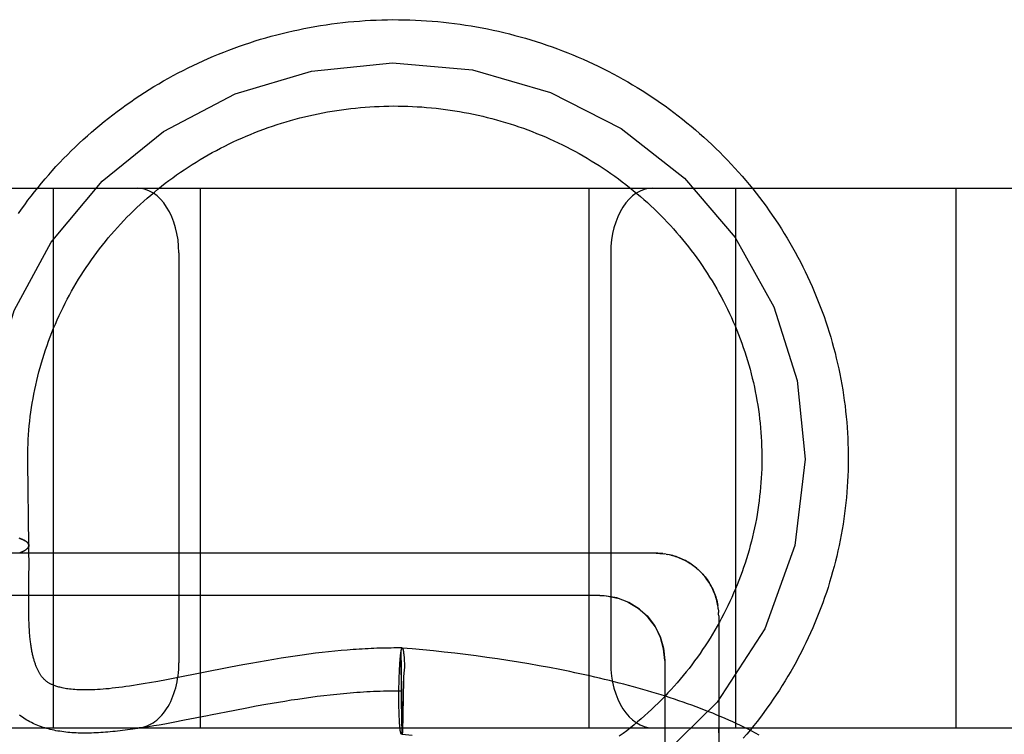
# Model space of a CAD drawing. Header units: inches. Extents: x 0 to 303, y 0 to 196.
# Tile 38 of 100: x 30.929 to 31.157, y 102.147 to 102.313. Entities that reach past the tile are written whole.
import ezdxf

# ---------------------------------------------------------------- set-up
doc = ezdxf.new("R2010")
doc.units = ezdxf.units.IN
doc.header["$LTSCALE"] = 16.67597
doc.header["$MEASUREMENT"] = 0
doc.linetypes.add('HIDDEN', pattern=[0.2, 0.1, -0.1])
doc.layers.add('DEFAULT_2', color=8, linetype='HIDDEN')

msp = doc.modelspace()

# ---------------------------------------------------------------- linework, layer by layer
at = {"layer": 'DEFAULT_2', "color": 8, "linetype": 'HIDDEN'}
for p, q in [((30.54628, 102.27386), (32.86128, 102.27386)), ((30.93728, 102.14886), (30.93728, 102.27386)), ((30.97128, 102.14886), (30.97128, 102.27386)), ((31.06128, 102.14886), (31.06128, 102.27386)), ((31.09528, 102.14886), (31.09528, 102.27386)), ((31.14628, 102.14886), (31.14628, 102.27386)), ((30.96628, 102.25886), (30.96628, 102.16386)), ((31.06628, 102.25886), (31.06628, 102.16386)), ((30.93128, 102.21037), (30.93128, 102.21136)), ((30.93153, 102.1911), (30.93128, 102.21037)), ((30.9298, 102.18956), (30.93051, 102.1899)), ((30.93158, 102.18754), (30.93157, 102.18898)), ((31.07834, 102.18919), (31.07878, 102.18914)), ((31.07912, 102.18909), (31.07873, 102.18914)), ((31.07913, 102.18908), (31.07948, 102.18902)), ((31.07989, 102.18894), (31.07951, 102.18902)), ((30.93158, 102.18619), (30.93158, 102.18754)), ((30.93155, 102.18139), (30.93157, 102.18428)), ((30.93157, 102.18428), (30.93158, 102.18619)), ((31.08616, 102.18583), (31.0865, 102.18553)), ((31.08646, 102.18557), (31.08679, 102.18527)), ((31.08675, 102.1853), (31.08706, 102.185)), ((31.08703, 102.18503), (31.08734, 102.18471)), ((30.93153, 102.17875), (30.93155, 102.18139)), ((31.06378, 102.17946), (30.84378, 102.17946)), ((30.93152, 102.17727), (30.93153, 102.17875)), ((30.93153, 102.17633), (30.93152, 102.17727)), ((30.93154, 102.17541), (30.93153, 102.17633)), ((30.93155, 102.17453), (30.93154, 102.17541)), ((31.09115, 102.17673), (31.09108, 102.17719)), ((31.09119, 102.17634), (31.09114, 102.17678)), ((30.93157, 102.17368), (30.93155, 102.17453)), ((31.09128, 102.17478), (31.09128, 101.98544)), ((30.99794, 102.1661), (30.9964, 102.1659)), ((30.99945, 102.16628), (30.99794, 102.1661)), ((31.00094, 102.16644), (30.99945, 102.16628)), ((31.0024, 102.16659), (31.00094, 102.16644)), ((31.00384, 102.16673), (31.0024, 102.16659)), ((31.01778, 102.16576), (31.01779, 102.16628)), ((31.01804, 102.14783), (31.01779, 102.16684)), ((31.01779, 102.16663), (31.01779, 102.16684)), ((31.01779, 102.16628), (31.01779, 102.16663)), ((31.02027, 102.16712), (31.01801, 102.16732)), ((31.01826, 102.16662), (31.01827, 102.16654)), ((31.02276, 102.16689), (31.02027, 102.16712)), ((31.02524, 102.16665), (31.02276, 102.16689)), ((31.02773, 102.16638), (31.02524, 102.16665)), ((31.03021, 102.1661), (31.02773, 102.16638)), ((31.03268, 102.1658), (31.03021, 102.1661)), ((30.98294, 102.16376), (30.98111, 102.16342)), ((30.98474, 102.16408), (30.98294, 102.16376)), ((30.9865, 102.16439), (30.98474, 102.16408)), ((30.98823, 102.16468), (30.9865, 102.16439)), ((30.98993, 102.16496), (30.98823, 102.16468)), ((30.99159, 102.16522), (30.98993, 102.16496)), ((30.99323, 102.16546), (30.99159, 102.16522)), ((30.99483, 102.16569), (30.99323, 102.16546)), ((30.9964, 102.1659), (30.99483, 102.16569)), ((31.01743, 102.16344), (31.01745, 102.16376)), ((31.01745, 102.16376), (31.01747, 102.16407)), ((31.01747, 102.16407), (31.01749, 102.16437)), ((31.01749, 102.16437), (31.01752, 102.16466)), ((31.01752, 102.16466), (31.01754, 102.16494)), ((31.01754, 102.16494), (31.01757, 102.1652)), ((31.01778, 102.16473), (31.01778, 102.16576)), ((31.01778, 102.16279), (31.01778, 102.16473)), ((31.01838, 102.16566), (31.0184, 102.16542)), ((31.01839, 102.16556), (31.01841, 102.1653)), ((31.01841, 102.1653), (31.01843, 102.16505)), ((31.01843, 102.16505), (31.01845, 102.16479)), ((31.01845, 102.16479), (31.01846, 102.16451)), ((31.01846, 102.16451), (31.01848, 102.16422)), ((31.01848, 102.16422), (31.0185, 102.16393)), ((31.0185, 102.16393), (31.01851, 102.16362)), ((31.03515, 102.16548), (31.03268, 102.1658)), ((31.0376, 102.16515), (31.03515, 102.16548)), ((31.04005, 102.1648), (31.0376, 102.16515)), ((31.04249, 102.16443), (31.04005, 102.1648)), ((31.04491, 102.16405), (31.04249, 102.16443)), ((31.04733, 102.16364), (31.04491, 102.16405)), ((31.07878, 102.16446), (31.07878, 101.99155)), ((30.97827, 102.16288), (30.96538, 102.16034)), ((30.98111, 102.16342), (30.97827, 102.16288)), ((31.01731, 102.16092), (31.01733, 102.16149)), ((31.01733, 102.16149), (31.01735, 102.16205)), ((31.01735, 102.16205), (31.01738, 102.16259)), ((31.01738, 102.16259), (31.01741, 102.16311)), ((31.01741, 102.16311), (31.01743, 102.16344)), ((31.0178, 102.15928), (31.01778, 102.16279)), ((31.01851, 102.16362), (31.01853, 102.1633)), ((31.01853, 102.1633), (31.01855, 102.1628)), ((31.01854, 102.16297), (31.01855, 102.1628)), ((31.04972, 102.16322), (31.04733, 102.16364)), ((31.0521, 102.16278), (31.04972, 102.16322)), ((30.96339, 102.15996), (30.96141, 102.15959)), ((30.96538, 102.16034), (30.96339, 102.15996)), ((31.01724, 102.15831), (31.01726, 102.15913)), ((31.01726, 102.15913), (31.01727, 102.15974)), ((31.01727, 102.15974), (31.01729, 102.16034)), ((31.01729, 102.16034), (31.01731, 102.16092)), ((31.01785, 102.15486), (31.0178, 102.15928)), ((31.01828, 102.15999), (31.01804, 102.14783)), ((31.01831, 102.16044), (31.01828, 102.15999)), ((31.01722, 102.15666), (31.01723, 102.15749)), ((31.01723, 102.15749), (31.01724, 102.15831)), ((30.98933, 102.15473), (30.98786, 102.15448)), ((30.99081, 102.15497), (30.98933, 102.15473)), ((30.99229, 102.15521), (30.99081, 102.15497)), ((30.99379, 102.15544), (30.99229, 102.15521)), ((30.99529, 102.15566), (30.99379, 102.15544)), ((30.9968, 102.15587), (30.99529, 102.15566)), ((30.99831, 102.15606), (30.9968, 102.15587)), ((30.99983, 102.15625), (30.99831, 102.15606)), ((31.01722, 102.15584), (31.01722, 102.15666)), ((31.01723, 102.15523), (31.01722, 102.15584)), ((31.01723, 102.15463), (31.01723, 102.15523)), ((31.01724, 102.15403), (31.01723, 102.15463)), ((31.0179, 102.1515), (31.01785, 102.15486)), ((30.9792, 102.15288), (30.97362, 102.15177)), ((30.98205, 102.15342), (30.9792, 102.15288)), ((30.98421, 102.15382), (30.98205, 102.15342)), ((30.98639, 102.15422), (30.98421, 102.15382)), ((30.98786, 102.15448), (30.98639, 102.15422)), ((31.01725, 102.15346), (31.01724, 102.15403)), ((31.01726, 102.15289), (31.01725, 102.15346)), ((31.01728, 102.15235), (31.01726, 102.15289)), ((31.01729, 102.15182), (31.01728, 102.15235)), ((30.96493, 102.15008), (30.963, 102.14972)), ((30.96755, 102.15058), (30.96493, 102.15008)), ((30.97293, 102.15164), (30.96755, 102.15058)), ((30.97362, 102.15177), (30.97293, 102.15164)), ((31.01731, 102.15131), (31.01729, 102.15182)), ((31.01733, 102.15099), (31.01731, 102.15131)), ((31.01734, 102.15068), (31.01733, 102.15099)), ((31.01736, 102.15037), (31.01734, 102.15068)), ((31.01738, 102.15008), (31.01736, 102.15037)), ((31.0174, 102.1498), (31.01738, 102.15008)), ((31.01793, 102.14968), (31.0179, 102.1515)), ((30.65628, 102.14886), (32.86128, 102.14886)), ((30.95801, 102.14887), (30.95679, 102.14868)), ((30.95923, 102.14907), (30.95801, 102.14887)), ((30.96048, 102.14927), (30.95923, 102.14907)), ((30.96173, 102.14949), (30.96048, 102.14927)), ((30.963, 102.14972), (30.96173, 102.14949)), ((31.01741, 102.14954), (31.0174, 102.1498)), ((31.01743, 102.14929), (31.01741, 102.14954)), ((31.01746, 102.14905), (31.01743, 102.14929)), ((31.01795, 102.14873), (31.01793, 102.14968)), ((31.01797, 102.14825), (31.01795, 102.14873)), ((31.01798, 102.14793), (31.01797, 102.14825)), ((31.01799, 102.14774), (31.01798, 102.14793)), ((31.01799, 102.14763), (31.01799, 102.14774)), ((31.01804, 102.14783), (31.01802, 102.14734)), ((31.018, 102.14754), (31.01799, 102.14763)), ((31.01802, 102.14734), (31.02028, 102.14713))]:
    msp.add_line(p, q, dxfattribs=at)
for points in [[(30.92911, 102.26796), (30.92983, 102.26899), (30.93058, 102.27002), (30.93133, 102.27104), (30.9321, 102.27204), (30.93288, 102.27304), (30.93367, 102.27403), (30.93448, 102.27501), (30.9353, 102.27598), (30.93613, 102.27695), (30.93697, 102.2779), (30.93782, 102.27884), (30.93869, 102.27977), (30.93957, 102.28069), (30.94046, 102.2816), (30.94136, 102.2825), (30.94228, 102.28339), (30.9432, 102.28426), (30.94414, 102.28513), (30.94508, 102.28599), (30.94604, 102.28683), (30.94701, 102.28766), (30.94799, 102.28848), (30.94898, 102.28929), (30.94998, 102.29009), (30.95099, 102.29088), (30.95201, 102.29165), (30.95304, 102.29241), (30.95408, 102.29316), (30.95513, 102.29389), (30.95619, 102.29462), (30.95725, 102.29533), (30.95833, 102.29603), (30.95942, 102.29671), (30.96051, 102.29738), (30.96161, 102.29804), (30.96272, 102.29869), (30.96384, 102.29932), (30.96497, 102.29994), (30.96611, 102.30055), (30.96725, 102.30114), (30.9684, 102.30172), (30.96956, 102.30228), (30.97072, 102.30283), (30.9719, 102.30337), (30.97307, 102.30389), (30.97426, 102.3044), (30.97545, 102.3049), (30.97665, 102.30538), (30.97785, 102.30584), (30.97906, 102.3063), (30.98028, 102.30673), (30.9815, 102.30716), (30.98273, 102.30756), (30.98396, 102.30796), (30.9852, 102.30834), (30.98644, 102.3087), (30.98768, 102.30905), (30.98893, 102.30938), (30.99019, 102.3097), (30.99145, 102.31001), (30.99271, 102.3103), (30.99398, 102.31057), (30.99525, 102.31083), (30.99652, 102.31107), (30.99779, 102.3113), (30.99907, 102.31151), (31.00036, 102.31171), (31.00164, 102.31189), (31.00292, 102.31206), (31.00421, 102.31221), (31.0055, 102.31235), (31.00679, 102.31247), (31.00809, 102.31258), (31.00938, 102.31267), (31.01068, 102.31274), (31.01197, 102.3128), (31.01327, 102.31284), (31.01457, 102.31287), (31.01586, 102.31289), (31.01716, 102.31288), (31.01846, 102.31286), (31.01976, 102.31283), (31.02105, 102.31278), (31.02235, 102.31272), (31.02364, 102.31264), (31.02494, 102.31254), (31.02623, 102.31243), (31.02752, 102.3123), (31.02881, 102.31216), (31.0301, 102.312), (31.03138, 102.31183), (31.03266, 102.31164), (31.03394, 102.31144), (31.03522, 102.31122), (31.0365, 102.31099), (31.03777, 102.31074), (31.03904, 102.31047), (31.0403, 102.31019), (31.04156, 102.3099), (31.04282, 102.30959), (31.04407, 102.30926), (31.04532, 102.30893), (31.04657, 102.30857), (31.04781, 102.3082), (31.04904, 102.30782), (31.05027, 102.30742), (31.05149, 102.30701), (31.05271, 102.30658), (31.05393, 102.30614), (31.05513, 102.30568), (31.05634, 102.30521), (31.05753, 102.30472), (31.05872, 102.30422), (31.05991, 102.30371), (31.06108, 102.30318), (31.06225, 102.30264), (31.06341, 102.30208), (31.06457, 102.30151), (31.06572, 102.30093), (31.06686, 102.30033), (31.06799, 102.29972), (31.06911, 102.2991), (31.07023, 102.29846), (31.07134, 102.29781), (31.07244, 102.29715), (31.07353, 102.29647), (31.07461, 102.29578), (31.07568, 102.29508), (31.07675, 102.29436), (31.0778, 102.29363), (31.07885, 102.29289), (31.07988, 102.29214), (31.08091, 102.29137), (31.08193, 102.2906), (31.08293, 102.28981), (31.08393, 102.28901), (31.08491, 102.28819), (31.08589, 102.28737), (31.08685, 102.28653), (31.08781, 102.28569), (31.08875, 102.28483), (31.08968, 102.28396), (31.0906, 102.28307), (31.09151, 102.28218), (31.09241, 102.28128), (31.0933, 102.28037), (31.09417, 102.27944), (31.09503, 102.27851), (31.09588, 102.27756), (31.09672, 102.27661), (31.09755, 102.27565)], [(30.92128, 102.21024), (30.92287, 102.22804), (30.92813, 102.2455), (30.93669, 102.26134), (30.94852, 102.27551), (30.96274, 102.28697), (30.97931, 102.29567), (30.99701, 102.30098), (31.01578, 102.30288), (31.03424, 102.30123), (31.05233, 102.29604), (31.06871, 102.28768), (31.08334, 102.27619), (31.09513, 102.26241), (31.10405, 102.24638), (31.10944, 102.22929), (31.11128, 102.21104)], [(30.93128, 102.21136), (30.93129, 102.21248), (30.93131, 102.21354), (30.93134, 102.2146), (30.9314, 102.21566), (30.93146, 102.21671), (30.93154, 102.21777), (30.93163, 102.21883), (30.93174, 102.21988), (30.93187, 102.22093), (30.932, 102.22198), (30.93215, 102.22303), (30.93232, 102.22408), (30.9325, 102.22512), (30.93269, 102.22616), (30.9329, 102.2272), (30.93312, 102.22824), (30.93336, 102.22927), (30.9336, 102.2303), (30.93387, 102.23133), (30.93415, 102.23235), (30.93444, 102.23338), (30.93474, 102.23439), (30.93506, 102.23541), (30.93539, 102.23641), (30.93574, 102.23742), (30.9361, 102.23842), (30.93647, 102.23941), (30.93686, 102.2404), (30.93726, 102.24139), (30.93767, 102.24237), (30.93809, 102.24335), (30.93853, 102.24432), (30.93899, 102.24528), (30.93945, 102.24624), (30.93993, 102.24719), (30.94042, 102.24814), (30.94092, 102.24908), (30.94144, 102.25001), (30.94197, 102.25094), (30.94251, 102.25186), (30.94306, 102.25277), (30.94363, 102.25368), (30.94421, 102.25458), (30.9448, 102.25547), (30.9454, 102.25635), (30.94601, 102.25723), (30.94664, 102.2581), (30.94727, 102.25896), (30.94792, 102.25982), (30.94858, 102.26066), (30.94925, 102.2615), (30.94994, 102.26233), (30.95063, 102.26315), (30.95134, 102.26396), (30.95205, 102.26476), (30.95278, 102.26555), (30.95351, 102.26633), (30.95426, 102.26711), (30.95502, 102.26787), (30.95579, 102.26863), (30.95656, 102.26938), (30.95735, 102.27011), (30.95815, 102.27084), (30.95896, 102.27156), (30.95977, 102.27226), (30.9606, 102.27296), (30.96143, 102.27364), (30.96228, 102.27432), (30.96313, 102.27498), (30.96399, 102.27564), (30.96487, 102.27628), (30.96575, 102.27691), (30.96663, 102.27753), (30.96753, 102.27814), (30.96843, 102.27874), (30.96935, 102.27933), (30.97027, 102.27991), (30.97119, 102.28047), (30.97213, 102.28102), (30.97307, 102.28157), (30.97402, 102.2821), (30.97498, 102.28261), (30.97594, 102.28312), (30.97691, 102.28361), (30.97789, 102.2841), (30.97887, 102.28457), (30.97986, 102.28502), (30.98086, 102.28547), (30.98186, 102.2859), (30.98286, 102.28632), (30.98388, 102.28673), (30.98489, 102.28712), (30.98592, 102.28751), (30.98695, 102.28788), (30.98798, 102.28823), (30.98902, 102.28858), (30.99006, 102.28891), (30.99111, 102.28923), (30.99216, 102.28953), (30.99321, 102.28983), (30.99427, 102.29011), (30.99533, 102.29037), (30.9964, 102.29062), (30.99747, 102.29086), (30.99854, 102.29109), (30.99961, 102.2913), (31.00069, 102.2915), (31.00177, 102.29169), (31.00285, 102.29186), (31.00394, 102.29202), (31.00503, 102.29217), (31.00612, 102.2923), (31.00721, 102.29242), (31.0083, 102.29253), (31.00939, 102.29262), (31.01049, 102.2927), (31.01158, 102.29276), (31.01268, 102.29281), (31.01377, 102.29285), (31.01487, 102.29287), (31.01597, 102.29289), (31.01707, 102.29288), (31.01816, 102.29287), (31.01926, 102.29284), (31.02036, 102.29279), (31.02145, 102.29273), (31.02255, 102.29266), (31.02364, 102.29258), (31.02474, 102.29248), (31.02583, 102.29237), (31.02692, 102.29224), (31.02801, 102.29211), (31.02909, 102.29195), (31.03018, 102.29179), (31.03126, 102.29161), (31.03234, 102.29142), (31.03341, 102.29121), (31.03449, 102.29099), (31.03556, 102.29076), (31.03663, 102.29052), (31.03769, 102.29026), (31.03875, 102.28998), (31.03981, 102.2897), (31.04086, 102.2894), (31.04191, 102.28909), (31.04296, 102.28877), (31.044, 102.28843), (31.04503, 102.28808), (31.04606, 102.28772), (31.04709, 102.28734), (31.04811, 102.28695), (31.04912, 102.28655), (31.05014, 102.28614), (31.05114, 102.28571), (31.05214, 102.28527), (31.05313, 102.28482), (31.05412, 102.28436), (31.0551, 102.28388), (31.05607, 102.2834), (31.05704, 102.2829), (31.058, 102.28239), (31.05896, 102.28186), (31.0599, 102.28133), (31.06084, 102.28078), (31.06177, 102.28022), (31.0627, 102.27965), (31.06362, 102.27907), (31.06452, 102.27848), (31.06542, 102.27787), (31.06632, 102.27726), (31.0672, 102.27663), (31.06808, 102.276), (31.06895, 102.27535), (31.0698, 102.27469), (31.07065, 102.27402), (31.07149, 102.27334), (31.07233, 102.27265), (31.07315, 102.27195), (31.07396, 102.27124), (31.07476, 102.27052), (31.07556, 102.26979), (31.07634, 102.26904), (31.07711, 102.26829), (31.07788, 102.26753), (31.07863, 102.26676), (31.07937, 102.26599), (31.0801, 102.2652), (31.08083, 102.2644), (31.08154, 102.26359), (31.08224, 102.26278), (31.08293, 102.26195), (31.0836, 102.26112), (31.08427, 102.26028), (31.08492, 102.25943), (31.08557, 102.25858), (31.0862, 102.25771), (31.08682, 102.25684), (31.08743, 102.25596), (31.08803, 102.25507)], [(31.09755, 102.27565), (31.09836, 102.27467), (31.09916, 102.27369), (31.09995, 102.2727), (31.10073, 102.27169), (31.10149, 102.27068), (31.10224, 102.26966), (31.10298, 102.26863), (31.1037, 102.2676), (31.10441, 102.26655), (31.10511, 102.26549), (31.10579, 102.26443), (31.10646, 102.26336), (31.10712, 102.26228), (31.10776, 102.26119), (31.10839, 102.2601), (31.109, 102.259), (31.1096, 102.25789), (31.11019, 102.25678), (31.11076, 102.25565), (31.11132, 102.25453), (31.11186, 102.25339), (31.11239, 102.25225), (31.1129, 102.2511), (31.1134, 102.24995), (31.11388, 102.24879), (31.11435, 102.24762), (31.11481, 102.24645), (31.11525, 102.24528), (31.11567, 102.24409), (31.11608, 102.24291), (31.11647, 102.24172), (31.11685, 102.24052), (31.11722, 102.23932), (31.11757, 102.23812), (31.1179, 102.23691), (31.11822, 102.2357), (31.11852, 102.23448), (31.11881, 102.23326), (31.11908, 102.23204), (31.11933, 102.23081), (31.11957, 102.22959), (31.1198, 102.22836), (31.12, 102.22712), (31.1202, 102.22589), (31.12037, 102.22465), (31.12054, 102.22341), (31.12068, 102.22217), (31.12081, 102.22092), (31.12092, 102.21968), (31.12102, 102.21843), (31.1211, 102.21718), (31.12117, 102.21593), (31.12122, 102.21469), (31.12126, 102.21344), (31.12127, 102.21219), (31.12128, 102.21136)], [(31.08803, 102.25507), (31.08861, 102.25417), (31.08918, 102.25327), (31.08974, 102.25236), (31.09029, 102.25144), (31.09083, 102.25052), (31.09135, 102.24959), (31.09186, 102.24865), (31.09236, 102.24771), (31.09284, 102.24676), (31.09332, 102.2458), (31.09378, 102.24484), (31.09422, 102.24388), (31.09466, 102.2429), (31.09508, 102.24193), (31.09548, 102.24094), (31.09588, 102.23996), (31.09626, 102.23896), (31.09662, 102.23796), (31.09698, 102.23696), (31.09732, 102.23596), (31.09764, 102.23495), (31.09795, 102.23393), (31.09825, 102.23291), (31.09854, 102.23189), (31.09881, 102.23086), (31.09907, 102.22983), (31.09931, 102.2288), (31.09954, 102.22777), (31.09975, 102.22673), (31.09995, 102.22569), (31.10014, 102.22464), (31.10031, 102.2236), (31.10047, 102.22255), (31.10062, 102.2215), (31.10075, 102.22045), (31.10086, 102.2194), (31.10097, 102.21834), (31.10105, 102.21729), (31.10113, 102.21623), (31.10118, 102.21518), (31.10123, 102.21412), (31.10126, 102.21306), (31.10128, 102.212), (31.10128, 102.21136)], [(31.11128, 102.21104), (31.10892, 102.19108), (31.10195, 102.17181), (31.09093, 102.15476), (31.07606, 102.14023), (31.05822, 102.12923), (31.03862, 102.1224), (31.01744, 102.11984)], [(31.10128, 102.21136), (31.10128, 102.21094), (31.10126, 102.20988), (31.10124, 102.20882), (31.1012, 102.20777), (31.10114, 102.20671), (31.10107, 102.20565), (31.10098, 102.2046), (31.10089, 102.20354), (31.10077, 102.20249), (31.10065, 102.20144), (31.1005, 102.20039), (31.10035, 102.19934), (31.10018, 102.19829), (31.1, 102.19725), (31.0998, 102.19621), (31.09959, 102.19517), (31.09936, 102.19414), (31.09912, 102.1931), (31.09886, 102.19207), (31.0986, 102.19105), (31.09832, 102.19002), (31.09802, 102.189), (31.09771, 102.18799), (31.09739, 102.18698), (31.09705, 102.18597), (31.0967, 102.18497), (31.09634, 102.18397), (31.09596, 102.18298), (31.09557, 102.18199), (31.09516, 102.181), (31.09475, 102.18002), (31.09432, 102.17905), (31.09387, 102.17808), (31.09342, 102.17712), (31.09295, 102.17616), (31.09247, 102.17521), (31.09197, 102.17427), (31.09146, 102.17333), (31.09094, 102.1724), (31.09041, 102.17147), (31.08986, 102.17056), (31.08931, 102.16964), (31.08874, 102.16874), (31.08816, 102.16784), (31.08756, 102.16695), (31.08696, 102.16607), (31.08634, 102.1652), (31.08571, 102.16433), (31.08507, 102.16347), (31.08441, 102.16262), (31.08375, 102.16178), (31.08308, 102.16094), (31.08239, 102.16012), (31.08169, 102.1593), (31.08098, 102.15849), (31.08027, 102.1577), (31.07954, 102.15691), (31.0788, 102.15612), (31.07805, 102.15535), (31.07728, 102.15459), (31.07651, 102.15384), (31.07573, 102.1531), (31.07494, 102.15236), (31.07414, 102.15164), (31.07333, 102.15093), (31.07251, 102.15022), (31.07168, 102.14953), (31.07084, 102.14885), (31.07, 102.14818), (31.06914, 102.14752), (31.06827, 102.14687)], [(31.12128, 102.21136), (31.12128, 102.21094), (31.12126, 102.20969), (31.12123, 102.20844), (31.12119, 102.20719), (31.12113, 102.20594), (31.12105, 102.20469), (31.12096, 102.20344), (31.12085, 102.2022), (31.12072, 102.20095), (31.12058, 102.19971), (31.12043, 102.19847), (31.12026, 102.19723), (31.12007, 102.19599), (31.11986, 102.19476), (31.11965, 102.19353), (31.11941, 102.1923), (31.11916, 102.19107), (31.11889, 102.18985), (31.11861, 102.18863), (31.11832, 102.18741), (31.118, 102.1862), (31.11767, 102.18499), (31.11733, 102.18378), (31.11697, 102.18258), (31.1166, 102.18138), (31.11621, 102.18019), (31.1158, 102.179), (31.11538, 102.17782), (31.11495, 102.17664), (31.1145, 102.17547), (31.11404, 102.1743), (31.11356, 102.17314), (31.11306, 102.17199), (31.11255, 102.17084), (31.11203, 102.16969), (31.11149, 102.16855), (31.11094, 102.16742), (31.11037, 102.1663), (31.10979, 102.16518), (31.10919, 102.16407), (31.10858, 102.16297), (31.10796, 102.16187), (31.10732, 102.16078), (31.10667, 102.1597), (31.10601, 102.15863), (31.10533, 102.15756), (31.10463, 102.1565), (31.10393, 102.15545), (31.10321, 102.15441), (31.10247, 102.15338), (31.10173, 102.15236), (31.10097, 102.15134), (31.1002, 102.15034), (31.09941, 102.14934), (31.09862, 102.14835), (31.09781, 102.14738), (31.09698, 102.14641)], [(30.93153, 102.1911), (30.93153, 102.19115), (30.93152, 102.1912), (30.93151, 102.19126), (30.93149, 102.19131), (30.93148, 102.19137), (30.93145, 102.19142), (30.93142, 102.19148), (30.93139, 102.19153), (30.93136, 102.19158), (30.93132, 102.19164), (30.93127, 102.19169), (30.93122, 102.19174), (30.93117, 102.1918), (30.93111, 102.19185), (30.93105, 102.1919), (30.93099, 102.19195), (30.93092, 102.192), (30.93085, 102.19206), (30.93077, 102.19211), (30.93069, 102.19216), (30.9306, 102.19221), (30.93051, 102.19225), (30.93042, 102.1923), (30.93032, 102.19235), (30.93022, 102.1924), (30.93012, 102.19244), (30.93001, 102.19249), (30.9299, 102.19254), (30.92979, 102.19258), (30.92967, 102.19262), (30.92955, 102.19267), (30.92942, 102.19271), (30.92929, 102.19275)], [(30.92935, 102.19274), (30.92948, 102.1927), (30.9296, 102.19266), (30.92972, 102.19261), (30.92984, 102.19257), (30.92995, 102.19252), (30.93006, 102.19248), (30.93017, 102.19243), (30.93027, 102.19239), (30.93037, 102.19234), (30.93046, 102.19229), (30.93055, 102.19224), (30.93064, 102.19219), (30.93072, 102.19215), (30.9308, 102.1921), (30.93088, 102.19205), (30.93095, 102.19199), (30.93102, 102.19194), (30.93108, 102.19189), (30.93114, 102.19184), (30.93119, 102.19179), (30.93125, 102.19173), (30.93129, 102.19168), (30.93134, 102.19163), (30.93137, 102.19157), (30.93141, 102.19152), (30.93144, 102.19147), (30.93147, 102.19141), (30.93149, 102.19136), (30.93151, 102.1913), (30.93152, 102.19125), (30.93153, 102.19119), (30.93154, 102.19114)], [(30.93051, 102.1899), (30.9306, 102.18995), (30.93069, 102.19), (30.93077, 102.19006), (30.93085, 102.19011), (30.93092, 102.19016), (30.93099, 102.19021), (30.93105, 102.19027), (30.93111, 102.19032), (30.93117, 102.19038), (30.93122, 102.19043), (30.93127, 102.19048), (30.93132, 102.19054), (30.93136, 102.19059), (30.93139, 102.19065), (30.93142, 102.1907), (30.93145, 102.19076), (30.93148, 102.19081), (30.93149, 102.19087), (30.93151, 102.19092), (30.93152, 102.19098), (30.93153, 102.19103), (30.93153, 102.19109)], [(30.93154, 102.19111), (30.93154, 102.19108), (30.93153, 102.19103), (30.93153, 102.19097), (30.93152, 102.19092), (30.9315, 102.19086), (30.93148, 102.19081), (30.93146, 102.19075), (30.93143, 102.1907), (30.9314, 102.19064), (30.93136, 102.19059), (30.93132, 102.19053), (30.93127, 102.19048), (30.93122, 102.19043), (30.93117, 102.19037), (30.93111, 102.19032), (30.93105, 102.19027)], [(30.93157, 102.18898), (30.93156, 102.18974), (30.93155, 102.19052), (30.93154, 102.19111)], [(31.07678, 102.18928), (30.85241, 102.18928)], [(30.92943, 102.18942), (30.92956, 102.18947), (30.92968, 102.18952), (30.9298, 102.18956)], [(30.92977, 102.18955), (30.92989, 102.1896), (30.93, 102.18965), (30.93011, 102.1897)], [(30.93022, 102.18975), (30.93032, 102.1898), (30.93042, 102.18985), (30.93051, 102.1899)], [(31.07678, 102.18928), (31.07695, 102.18928), (31.07731, 102.18927), (31.07767, 102.18925), (31.07805, 102.18922), (31.07842, 102.18918)], [(31.07834, 102.18919), (31.07795, 102.18923), (31.07756, 102.18925), (31.07717, 102.18927), (31.07678, 102.18928)], [(31.08616, 102.18583), (31.08586, 102.18608), (31.08555, 102.18632), (31.08524, 102.18655), (31.08491, 102.18678), (31.08459, 102.18699), (31.08425, 102.1872), (31.08391, 102.1874), (31.08357, 102.18759), (31.08322, 102.18777), (31.08286, 102.18794), (31.0825, 102.1881), (31.08214, 102.18825), (31.08177, 102.18839), (31.0814, 102.18852), (31.08103, 102.18864), (31.08065, 102.18875), (31.08027, 102.18885), (31.07984, 102.18895)], [(31.08021, 102.18886), (31.08058, 102.18877), (31.08093, 102.18867), (31.08128, 102.18856), (31.08162, 102.18844), (31.08197, 102.18831), (31.08232, 102.18817), (31.08267, 102.18802), (31.08301, 102.18787), (31.08335, 102.1877), (31.08368, 102.18753), (31.08401, 102.18734), (31.08434, 102.18715), (31.08466, 102.18694), (31.08498, 102.18673), (31.0853, 102.18651), (31.08561, 102.18628), (31.08591, 102.18604), (31.08621, 102.18579)], [(31.08731, 102.18475), (31.08761, 102.18441), (31.08787, 102.18411), (31.08812, 102.1838), (31.08836, 102.1835), (31.08859, 102.18318), (31.08883, 102.18284), (31.08905, 102.18249), (31.08926, 102.18215), (31.08946, 102.1818), (31.08965, 102.18145), (31.08983, 102.1811), (31.09001, 102.18072), (31.09017, 102.18033), (31.09032, 102.17996), (31.09046, 102.17958), (31.09059, 102.17919), (31.09071, 102.17879), (31.09082, 102.17839), (31.09092, 102.178), (31.091, 102.17759), (31.09108, 102.17719)], [(31.09109, 102.17712), (31.09102, 102.1775), (31.09094, 102.17789), (31.09085, 102.17827), (31.09075, 102.17865), (31.09064, 102.17903), (31.09052, 102.1794), (31.09039, 102.17977), (31.09025, 102.18014), (31.0901, 102.1805), (31.08994, 102.18086), (31.08977, 102.18121), (31.08959, 102.18156), (31.0894, 102.18191), (31.0892, 102.18225), (31.089, 102.18258), (31.08878, 102.18291), (31.08856, 102.18323), (31.08832, 102.18355), (31.08808, 102.18386), (31.08783, 102.18416), (31.08757, 102.18446)], [(31.06378, 102.17946), (31.06534, 102.17938), (31.06788, 102.17889)], [(31.07878, 102.16446), (31.07854, 102.16713), (31.07781, 102.16975), (31.07663, 102.1722), (31.07499, 102.17442), (31.07293, 102.17635), (31.07049, 102.17788), (31.06771, 102.17894), (31.06474, 102.17943), (31.06378, 102.17946)], [(31.07033, 102.17796), (31.07263, 102.17658), (31.07469, 102.17476), (31.07641, 102.17255), (31.07771, 102.17002), (31.07851, 102.16728), (31.07878, 102.16446)], [(31.09119, 102.17638), (31.09123, 102.17596), (31.09126, 102.17555)], [(31.09128, 102.17478), (31.09127, 102.17517), (31.09126, 102.17556)], [(30.96141, 102.15959), (30.95946, 102.15925), (30.95851, 102.15908), (30.95757, 102.15893), (30.95665, 102.15878), (30.95575, 102.15864), (30.95488, 102.15851), (30.95402, 102.15838), (30.95319, 102.15827), (30.95238, 102.15817), (30.9516, 102.15807), (30.95084, 102.15799), (30.9501, 102.15791), (30.9494, 102.15785), (30.94871, 102.15779), (30.94805, 102.15774), (30.94742, 102.1577), (30.94681, 102.15767), (30.94622, 102.15764), (30.94565, 102.15762), (30.9451, 102.15761), (30.94457, 102.15761), (30.94406, 102.15761), (30.94356, 102.15762), (30.94309, 102.15764), (30.94264, 102.15766), (30.9422, 102.15769), (30.94178, 102.15772), (30.94137, 102.15776), (30.94098, 102.15781), (30.9406, 102.15786), (30.94025, 102.15791), (30.93991, 102.15796), (30.93959, 102.15802), (30.93928, 102.15809), (30.939, 102.15815), (30.93873, 102.15822), (30.93847, 102.15828), (30.93824, 102.15835), (30.93802, 102.15842), (30.93781, 102.15849), (30.93761, 102.15856), (30.93742, 102.15863), (30.93724, 102.1587), (30.93707, 102.15877), (30.93691, 102.15884), (30.93676, 102.15891), (30.93662, 102.15898), (30.93648, 102.15906), (30.93634, 102.15913), (30.93621, 102.15921), (30.93609, 102.15928), (30.93597, 102.15936), (30.93585, 102.15944), (30.93574, 102.15952), (30.93563, 102.1596), (30.93553, 102.15968), (30.93542, 102.15977), (30.93532, 102.15986), (30.93522, 102.15995), (30.93513, 102.16004), (30.93503, 102.16013), (30.93494, 102.16023), (30.93485, 102.16033), (30.93476, 102.16043), (30.93467, 102.16053), (30.93458, 102.16064), (30.9345, 102.16076), (30.93441, 102.16087), (30.93433, 102.16099), (30.93424, 102.16111), (30.93416, 102.16124), (30.93408, 102.16137), (30.93399, 102.16151), (30.93391, 102.16165), (30.93383, 102.16179), (30.93375, 102.16194), (30.93368, 102.1621), (30.9336, 102.16225), (30.93352, 102.16241), (30.93345, 102.16258), (30.93338, 102.16274), (30.93331, 102.16291), (30.93324, 102.16308), (30.93317, 102.16325), (30.9331, 102.16343), (30.93304, 102.16361), (30.93298, 102.16379), (30.93291, 102.16398), (30.93285, 102.16417), (30.93279, 102.16437), (30.93273, 102.16457), (30.93268, 102.16477), (30.93262, 102.16498), (30.93256, 102.16519), (30.93251, 102.1654), (30.93246, 102.16562), (30.93241, 102.16585), (30.93236, 102.16608), (30.93231, 102.16631), (30.93226, 102.16655), (30.93221, 102.1668), (30.93217, 102.16704), (30.93212, 102.1673), (30.93208, 102.16756), (30.93204, 102.16782), (30.932, 102.16809), (30.93196, 102.16837), (30.93193, 102.16865), (30.93189, 102.16894), (30.93186, 102.16923), (30.93183, 102.16952), (30.9318, 102.16981), (30.93177, 102.1701), (30.93175, 102.1704), (30.93172, 102.1707), (30.9317, 102.17102), (30.93168, 102.17137), (30.93166, 102.17172), (30.93164, 102.17209), (30.93162, 102.17247), (30.9316, 102.17287), (30.93159, 102.17327), (30.93157, 102.17368)], [(31.01801, 102.16734), (31.0174, 102.16734), (31.01674, 102.16734), (31.01609, 102.16734), (31.01543, 102.16733), (31.01478, 102.16732), (31.01412, 102.16731), (31.01346, 102.1673), (31.01279, 102.16728), (31.01212, 102.16726), (31.01145, 102.16723), (31.01078, 102.1672), (31.0101, 102.16717), (31.00942, 102.16713), (31.00874, 102.1671), (31.00805, 102.16705), (31.00736, 102.16701), (31.00667, 102.16696), (31.00597, 102.16691), (31.00526, 102.16685), (31.00384, 102.16673)], [(31.01757, 102.1652), (31.01759, 102.16545), (31.0176, 102.16557), (31.01762, 102.16568), (31.01763, 102.16579), (31.01764, 102.1659), (31.01766, 102.16601), (31.01767, 102.16611), (31.01768, 102.16621), (31.0177, 102.1663), (31.01771, 102.16639), (31.01772, 102.16647), (31.01774, 102.16656), (31.01775, 102.16663), (31.01777, 102.16671), (31.01778, 102.16678), (31.01779, 102.16684)], [(31.01779, 102.16684), (31.01781, 102.16691), (31.01782, 102.16696), (31.01784, 102.16702), (31.01785, 102.16707), (31.01786, 102.16711), (31.01788, 102.16715), (31.01789, 102.16719), (31.01791, 102.16722), (31.01792, 102.16725), (31.01793, 102.16727), (31.01795, 102.1673), (31.01796, 102.16731), (31.01798, 102.16732), (31.01799, 102.16733), (31.01801, 102.16734), (31.01801, 102.16734)], [(31.01779, 102.16684), (31.01781, 102.1669), (31.01782, 102.16696), (31.01784, 102.16701), (31.01785, 102.16706), (31.01786, 102.1671), (31.01788, 102.16714), (31.01789, 102.16718), (31.01791, 102.16721), (31.01792, 102.16724), (31.01793, 102.16726), (31.01795, 102.16728), (31.01796, 102.1673), (31.01798, 102.16731), (31.01799, 102.16732), (31.01801, 102.16732)], [(31.01801, 102.16734), (31.01802, 102.16733), (31.01803, 102.16733), (31.01805, 102.16732), (31.01806, 102.16731), (31.01808, 102.16729), (31.01809, 102.16727), (31.0181, 102.16724), (31.01812, 102.16721), (31.01813, 102.16718), (31.01814, 102.16714), (31.01816, 102.1671), (31.01817, 102.16706), (31.01818, 102.16701), (31.0182, 102.16695), (31.01821, 102.16689), (31.01822, 102.16683), (31.01824, 102.16677), (31.01825, 102.1667)], [(31.01801, 102.16732), (31.01802, 102.16732), (31.01803, 102.16731), (31.01805, 102.1673), (31.01806, 102.16729), (31.01807, 102.16727), (31.01809, 102.16725), (31.0181, 102.16722), (31.01812, 102.16719)], [(31.01825, 102.16667), (31.01826, 102.1666), (31.01827, 102.16652), (31.01828, 102.16644), (31.0183, 102.16636), (31.01831, 102.16627), (31.01832, 102.16617), (31.01833, 102.16608), (31.01834, 102.16598), (31.01835, 102.16587), (31.01836, 102.16577), (31.01838, 102.16566)], [(31.01855, 102.1628), (31.01852, 102.16268), (31.0185, 102.16257), (31.01848, 102.16244), (31.01846, 102.16231), (31.01844, 102.16218), (31.01843, 102.16204), (31.01841, 102.16189), (31.0184, 102.16174), (31.01838, 102.16159), (31.01837, 102.16143), (31.01836, 102.16127), (31.01834, 102.16111), (31.01833, 102.16095), (31.01832, 102.16078), (31.01831, 102.16044)], [(31.10065, 102.14716), (31.09981, 102.14762), (31.09897, 102.14806), (31.09811, 102.1485), (31.09724, 102.14893), (31.09636, 102.14936), (31.09548, 102.14978), (31.09458, 102.1502), (31.09367, 102.15061), (31.09275, 102.15102), (31.09183, 102.15142), (31.09089, 102.15181), (31.08995, 102.1522), (31.08899, 102.15258), (31.08803, 102.15296), (31.08706, 102.15334), (31.08608, 102.1537), (31.08509, 102.15407), (31.08409, 102.15442), (31.08309, 102.15478), (31.08207, 102.15513), (31.08105, 102.15547), (31.08002, 102.15581), (31.07899, 102.15614), (31.07794, 102.15647), (31.07689, 102.15679), (31.07583, 102.15711), (31.07476, 102.15743), (31.07369, 102.15774), (31.07261, 102.15805), (31.07152, 102.15835), (31.07043, 102.15864), (31.06933, 102.15894), (31.06822, 102.15922), (31.0671, 102.15951), (31.06598, 102.15979), (31.06486, 102.16006), (31.06372, 102.16033), (31.06259, 102.16059), (31.06144, 102.16086), (31.06029, 102.16111), (31.05914, 102.16136), (31.05798, 102.16161), (31.05681, 102.16185), (31.05564, 102.16209), (31.05447, 102.16233), (31.0521, 102.16278)], [(31.01792, 102.15734), (31.0172, 102.15734), (31.01649, 102.15734), (31.01577, 102.15734), (31.01506, 102.15733), (31.01434, 102.15731), (31.01363, 102.1573), (31.01292, 102.15728), (31.01214, 102.15725), (31.01136, 102.15722), (31.01059, 102.15718), (31.00981, 102.15714), (31.00904, 102.1571), (31.00827, 102.15705), (31.00749, 102.15699), (31.00672, 102.15693), (31.00595, 102.15687), (31.00518, 102.15681), (31.00441, 102.15674), (31.00365, 102.15667), (31.00288, 102.15659), (31.00211, 102.15651), (31.00135, 102.15643), (30.99983, 102.15625)], [(30.95679, 102.14868), (30.9556, 102.14851), (30.955, 102.14842), (30.95441, 102.14835), (30.95383, 102.14827), (30.95325, 102.1482), (30.95267, 102.14813), (30.95209, 102.14807), (30.95153, 102.148), (30.95096, 102.14795), (30.9504, 102.1479), (30.94984, 102.14785), (30.94929, 102.1478), (30.94874, 102.14776), (30.94819, 102.14773), (30.94765, 102.1477), (30.94712, 102.14767), (30.94659, 102.14765), (30.94606, 102.14763), (30.94554, 102.14762), (30.94502, 102.14761), (30.94451, 102.14761), (30.944, 102.14761), (30.94349, 102.14762), (30.94299, 102.14764), (30.9425, 102.14766), (30.94201, 102.14768), (30.94152, 102.14771), (30.94104, 102.14775), (30.94057, 102.14779), (30.9401, 102.14784), (30.93963, 102.1479), (30.93917, 102.14796), (30.93871, 102.14803), (30.93826, 102.1481), (30.93782, 102.14818), (30.93738, 102.14827), (30.93694, 102.14836), (30.93651, 102.14846), (30.93609, 102.14857), (30.93567, 102.14868), (30.93525, 102.1488), (30.93484, 102.14893), (30.93444, 102.14907), (30.93404, 102.14921), (30.93365, 102.14936), (30.93326, 102.14952), (30.93288, 102.14969), (30.93251, 102.14986), (30.93214, 102.15004), (30.93177, 102.15023), (30.93141, 102.15043), (30.93106, 102.15064), (30.93071, 102.15085), (30.93037, 102.15108), (30.93004, 102.15131), (30.92971, 102.15155), (30.92938, 102.15179)], [(31.01783, 102.14734), (31.01781, 102.14734), (31.0178, 102.14734), (31.01779, 102.14735), (31.01777, 102.14737), (31.01776, 102.14738), (31.01774, 102.14741), (31.01773, 102.14743), (31.01772, 102.14746), (31.0177, 102.1475), (31.01769, 102.14754), (31.01768, 102.14758), (31.01766, 102.14763), (31.01765, 102.14768), (31.01764, 102.14774), (31.01762, 102.1478), (31.01761, 102.14786), (31.0176, 102.14793), (31.01758, 102.148), (31.01757, 102.14808), (31.01756, 102.14816), (31.01755, 102.14824), (31.01754, 102.14833), (31.01752, 102.14842), (31.01751, 102.14852), (31.0175, 102.14862), (31.01749, 102.14872), (31.01748, 102.14883), (31.01747, 102.14894), (31.01746, 102.14905)], [(31.01804, 102.14783), (31.01803, 102.14776), (31.01801, 102.14771), (31.018, 102.14765), (31.01799, 102.1476), (31.01797, 102.14756), (31.01796, 102.14752), (31.01794, 102.14748), (31.01793, 102.14745), (31.01791, 102.14742), (31.0179, 102.14739), (31.01789, 102.14737), (31.01787, 102.14736), (31.01786, 102.14735), (31.01784, 102.14734), (31.01783, 102.14734), (31.01783, 102.14734)], [(31.09142, 102.14704), (31.09137, 102.14741), (31.09132, 102.14778), (31.0913, 102.14816), (31.09128, 102.14853), (31.09128, 102.14878)], [(31.01802, 102.14734), (31.01801, 102.14734), (31.01801, 102.14735), (31.01801, 102.14737), (31.01801, 102.14739), (31.01801, 102.14741), (31.018, 102.14744), (31.018, 102.14747), (31.018, 102.1475), (31.018, 102.14754)]]:
    msp.add_lwpolyline(points, dxfattribs=at)
for centre, start_param, end_param in [((30.95661, 102.25886), -1.570796, 0), ((31.07594, 102.25886), 0, 1.570796), ((30.95661, 102.16386), -3.141593, -1.570796), ((31.07594, 102.16386), -4.712389, -3.141593)]:
    msp.add_ellipse(centre, major_axis=(0, 0.015), ratio=0.644444, start_param=start_param, end_param=end_param, dxfattribs=at)

doc.saveas('drawing.dxf')
